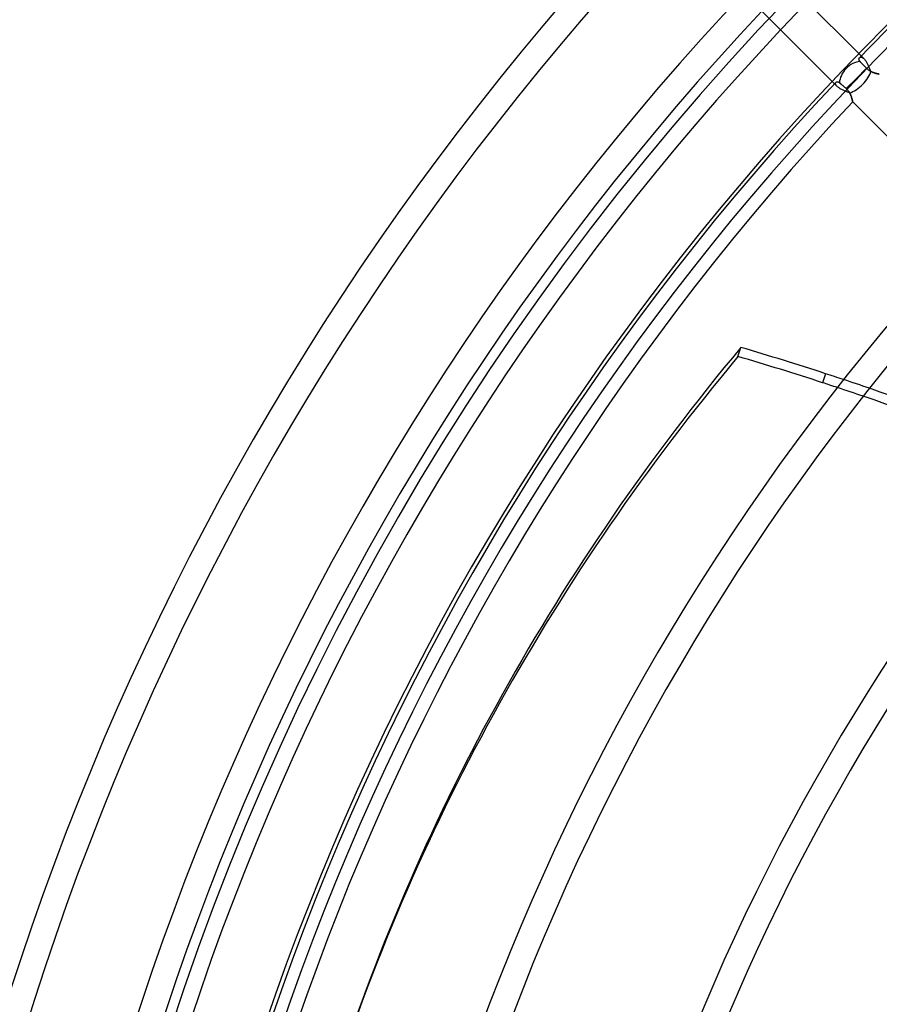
# Model space of a CAD drawing. Header units: millimetres. Extents: x -215 to 215, y -215 to 215.
# Tile 11 of 57: x -166 to -113, y 52 to 113. Entities that reach past the tile are written whole.
import ezdxf

# ---------------------------------------------------------------- set-up
doc = ezdxf.new("R2010")
doc.units = ezdxf.units.MM
doc.layers.add('MAIN-1', color=7, linetype='Continuous')
doc.layers.add('MAIN-2', color=7, linetype='Continuous')

msp = doc.modelspace()

# ---------------------------------------------------------------- linework, layer by layer
at = {"layer": 'MAIN-1'}
for p, q in [((-114.305, 110.943), (-118.981, 115.619)), ((-120.647, 113.922), (-115.949, 109.224)), ((-114.441, 110.759), (-114.439, 110.774)), ((-114.441, 110.743), (-114.441, 110.759)), ((-114.439, 110.726), (-114.441, 110.743)), ((-114.439, 110.774), (-114.436, 110.789)), ((-114.435, 110.709), (-114.439, 110.726)), ((-114.436, 110.789), (-114.431, 110.803)), ((-114.429, 110.691), (-114.435, 110.709)), ((-114.431, 110.803), (-114.425, 110.815)), ((-114.422, 110.673), (-114.429, 110.691)), ((-114.425, 110.815), (-114.417, 110.827)), ((-114.417, 110.827), (-114.408, 110.837)), ((-114.598, 109.555), (-113.971, 110.181)), ((-114.412, 110.655), (-114.422, 110.673)), ((-114.4, 110.636), (-114.412, 110.655)), ((-114.385, 110.618), (-114.4, 110.636)), ((-114.369, 110.599), (-114.385, 110.618)), ((-114.353, 110.583), (-114.369, 110.599)), ((-114.337, 110.566), (-114.353, 110.583)), ((-114.32, 110.548), (-114.337, 110.566)), ((-114.302, 110.529), (-114.32, 110.548)), ((-114.283, 110.509), (-114.302, 110.529)), ((-114.263, 110.488), (-114.283, 110.509)), ((-114.243, 110.467), (-114.263, 110.488)), ((-114.222, 110.444), (-114.243, 110.467)), ((-114.2, 110.422), (-114.222, 110.444)), ((-114.179, 110.4), (-114.2, 110.422)), ((-114.158, 110.378), (-114.179, 110.4)), ((-114.137, 110.355), (-114.158, 110.378)), ((-114.114, 110.331), (-114.137, 110.355)), ((-114.091, 110.307), (-114.114, 110.331)), ((-114.067, 110.282), (-114.091, 110.307)), ((-114.043, 110.256), (-114.067, 110.282)), ((-114.019, 110.231), (-114.043, 110.256)), ((-113.995, 110.206), (-114.019, 110.231)), ((-113.971, 110.181), (-113.995, 110.206)), ((-113.943, 110.152), (-113.971, 110.181)), ((-113.913, 110.125), (-113.943, 110.152)), ((-113.881, 110.099), (-113.913, 110.125)), ((-113.849, 110.074), (-113.881, 110.099)), ((-113.816, 110.051), (-113.849, 110.074)), ((-115.226, 108.927), (-114.598, 109.555)), ((-113.782, 110.029), (-113.816, 110.051)), ((-113.748, 110.009), (-113.782, 110.029)), ((-113.714, 109.991), (-113.748, 110.009)), ((-113.68, 109.974), (-113.714, 109.991)), ((-113.646, 109.958), (-113.68, 109.974)), ((-113.612, 109.944), (-113.646, 109.958)), ((-113.578, 109.93), (-113.612, 109.944)), ((-113.545, 109.918), (-113.578, 109.93)), ((-113.513, 109.907), (-113.545, 109.918)), ((-113.481, 109.896), (-113.513, 109.907)), ((-113.45, 109.886), (-113.481, 109.896)), ((-113.419, 109.878), (-113.45, 109.886)), ((-113.39, 109.87), (-113.419, 109.878)), ((-113.362, 109.862), (-113.39, 109.87)), ((-113.336, 109.855), (-113.362, 109.862)), ((-113.311, 109.85), (-113.336, 109.855)), ((-113.288, 109.844), (-113.311, 109.85)), ((-113.268, 109.839), (-113.288, 109.844)), ((-113.249, 109.835), (-113.268, 109.839)), ((-113.232, 109.832), (-113.249, 109.835)), ((-113.218, 109.829), (-113.232, 109.832)), ((-113.206, 109.826), (-113.218, 109.829)), ((-113.197, 109.825), (-113.206, 109.826)), ((-113.19, 109.823), (-113.197, 109.825)), ((-113.186, 109.822), (-113.19, 109.823)), ((-113.185, 109.822), (-113.186, 109.822)), ((-115.86, 109.318), (-115.851, 109.327)), ((-115.851, 109.327), (-115.841, 109.334)), ((-115.841, 109.334), (-115.83, 109.34)), ((-115.83, 109.34), (-115.818, 109.345)), ((-115.818, 109.345), (-115.805, 109.348)), ((-115.805, 109.348), (-115.792, 109.35)), ((-115.792, 109.35), (-115.777, 109.35)), ((-115.777, 109.35), (-115.762, 109.349)), ((-115.762, 109.349), (-115.746, 109.346)), ((-115.746, 109.346), (-115.73, 109.342)), ((-115.73, 109.342), (-115.714, 109.335)), ((-115.714, 109.335), (-115.697, 109.327)), ((-115.697, 109.327), (-115.679, 109.317)), ((-115.679, 109.317), (-115.662, 109.304)), ((-115.662, 109.304), (-115.645, 109.29)), ((-115.645, 109.29), (-115.628, 109.276)), ((-115.628, 109.276), (-115.611, 109.261)), ((-115.611, 109.261), (-115.594, 109.246)), ((-115.594, 109.246), (-115.576, 109.23)), ((-115.576, 109.23), (-115.556, 109.213)), ((-115.556, 109.213), (-115.536, 109.195)), ((-115.536, 109.195), (-115.514, 109.177)), ((-115.514, 109.177), (-115.492, 109.158)), ((-115.492, 109.158), (-115.469, 109.138)), ((-115.469, 109.138), (-115.447, 109.118)), ((-115.447, 109.118), (-115.424, 109.098)), ((-115.424, 109.098), (-115.402, 109.079)), ((-115.402, 109.079), (-115.378, 109.059)), ((-115.378, 109.059), (-115.354, 109.038)), ((-115.354, 109.038), (-115.329, 109.016)), ((-115.329, 109.016), (-115.304, 108.994)), ((-115.304, 108.994), (-115.278, 108.971)), ((-115.278, 108.971), (-115.252, 108.949)), ((-115.252, 108.949), (-115.226, 108.927)), ((-115.226, 108.927), (-115.199, 108.902)), ((-115.199, 108.902), (-115.172, 108.876)), ((-115.172, 108.876), (-115.147, 108.849)), ((-115.147, 108.849), (-115.123, 108.82)), ((-115.123, 108.82), (-115.1, 108.791)), ((-115.1, 108.791), (-115.078, 108.761)), ((-115.078, 108.761), (-115.057, 108.731)), ((-115.057, 108.731), (-115.038, 108.7)), ((-115.038, 108.7), (-115.02, 108.669)), ((-115.02, 108.669), (-115.003, 108.637)), ((-115.003, 108.637), (-114.987, 108.606)), ((-114.987, 108.606), (-114.973, 108.575)), ((-114.973, 108.575), (-114.959, 108.544)), ((-114.959, 108.544), (-114.946, 108.513)), ((-114.946, 108.513), (-114.934, 108.482)), ((-114.934, 108.482), (-114.923, 108.451)), ((-114.923, 108.451), (-114.912, 108.421)), ((-114.912, 108.421), (-114.903, 108.392)), ((-114.903, 108.392), (-114.894, 108.363)), ((-114.894, 108.363), (-114.885, 108.335)), ((-114.885, 108.335), (-114.878, 108.308)), ((-114.878, 108.308), (-114.87, 108.283)), ((-114.87, 108.283), (-114.864, 108.258)), ((-114.864, 108.258), (-114.858, 108.235)), ((-114.858, 108.235), (-114.853, 108.214)), ((-114.853, 108.214), (-114.848, 108.194)), ((-114.848, 108.194), (-114.844, 108.175)), ((-114.844, 108.175), (-114.84, 108.159)), ((-114.84, 108.159), (-114.837, 108.144)), ((-114.837, 108.144), (-114.834, 108.132)), ((-114.834, 108.132), (-114.832, 108.122)), ((-114.832, 108.122), (-114.83, 108.114)), ((-114.83, 108.114), (-114.829, 108.108)), ((-114.829, 108.108), (-114.828, 108.104)), ((-114.828, 108.104), (-114.828, 108.103)), ((-114.828, 108.103), (-107.203, 100.478)), ((-121.915, 92.384), (-121.733, 92.943)), ((-116.504, 91.321), (-116.685, 90.762))]:
    msp.add_line(p, q, dxfattribs=at)
for radius, start, end in [(175.143, 136.47253, 180.00002), (173.558, 136.56993, 180.00002), (167.218, 136.58477, 180.00002), (159.292, 134.09166, 135.90834), (165.632, 136.64511, 180.00002), (164, 136.66143, 180.00002), (159.292, 136.66407, 180.00002), (157.708, 136.72778, 180.00002), (146.929, 136.85458, 180.00002), (145.345, 136.8748, 180.00002), (134.566, 137.02503, 180.00002), (132.982, 137.04916, 180.00002), (122.204, 137.22998, 180.00002), (120.618, 137.25932, 180.00002)]:
    msp.add_arc((0, 0), radius, start, end, dxfattribs=at)
for centre, major_axis, ratio, start_param, end_param in [((-114.598, 109.555), (-0.841, -0.841), 0.743084, -2.430596, -0.67647), ((45.314, -14.414), (-192.046, 62.399), 0.809017, -0.314159, 0), ((-157.714, -35.51), (-156.772, 50.938), 0.809017, -1.570796, -1.537579), ((45.132, -14.973), (192.046, -62.399), 0.809017, 2.827433, 3.141593), ((-157.895, -36.069), (156.772, -50.938), 0.809017, 1.570796, 1.604014), ((-157.714, -35.51), (-156.772, 50.938), 0.809017, -1.577896, -1.570796), ((-157.895, -36.069), (156.772, -50.938), 0.809017, 1.565001, 1.570796), ((-157.714, -35.51), (-156.772, 50.938), 0.809017, -1.657231, -1.588115), ((-157.895, -36.069), (156.772, -50.938), 0.809017, 1.485757, 1.554794)]:
    msp.add_ellipse(centre, major_axis=major_axis, ratio=ratio, start_param=start_param, end_param=end_param, dxfattribs=at)
at = {"layer": 'MAIN-2'}
for p, q in [((-114.408, 110.837), (-114.399, 110.845)), ((-114.399, 110.845), (-114.39, 110.852)), ((-114.39, 110.852), (-114.379, 110.858)), ((-114.379, 110.858), (-114.367, 110.863)), ((-114.367, 110.863), (-114.355, 110.867)), ((-114.355, 110.867), (-114.342, 110.869)), ((-114.342, 110.869), (-114.328, 110.87)), ((-114.328, 110.87), (-114.314, 110.87)), ((-114.314, 110.87), (-114.299, 110.868)), ((-114.127, 110.765), (-114.305, 110.943)), ((-114.299, 110.868), (-114.283, 110.865)), ((-114.283, 110.865), (-114.267, 110.86)), ((-114.267, 110.86), (-114.251, 110.854)), ((-114.251, 110.854), (-114.234, 110.846)), ((-114.234, 110.846), (-114.217, 110.836)), ((-114.217, 110.836), (-114.199, 110.825)), ((-114.199, 110.825), (-114.181, 110.812)), ((-114.181, 110.812), (-114.163, 110.798)), ((-114.163, 110.798), (-114.145, 110.782)), ((-114.145, 110.782), (-114.127, 110.765)), ((-114.127, 110.765), (-114.101, 110.737)), ((-114.101, 110.737), (-114.076, 110.707)), ((-114.076, 110.707), (-114.05, 110.675)), ((-114.05, 110.675), (-114.025, 110.64)), ((-114.025, 110.64), (-114, 110.602)), ((-114, 110.602), (-113.976, 110.563)), ((-113.976, 110.563), (-113.953, 110.522)), ((-113.953, 110.522), (-113.93, 110.48)), ((-113.93, 110.48), (-113.907, 110.437)), ((-113.907, 110.437), (-113.885, 110.392)), ((-113.885, 110.392), (-113.864, 110.347)), ((-113.864, 110.347), (-113.843, 110.301)), ((-113.843, 110.301), (-113.823, 110.255)), ((-113.823, 110.255), (-113.803, 110.209)), ((-113.803, 110.209), (-113.783, 110.164)), ((-113.783, 110.164), (-113.764, 110.118)), ((-113.764, 110.118), (-113.744, 110.074)), ((-113.744, 110.074), (-113.725, 110.03)), ((-113.725, 110.03), (-113.705, 109.987)), ((-113.705, 109.987), (-113.665, 109.967)), ((-113.665, 109.967), (-113.624, 109.949)), ((-113.624, 109.949), (-113.584, 109.933)), ((-113.584, 109.933), (-113.544, 109.918)), ((-113.544, 109.918), (-113.505, 109.904)), ((-113.505, 109.904), (-113.467, 109.892)), ((-113.467, 109.892), (-113.43, 109.881)), ((-113.43, 109.881), (-113.395, 109.871)), ((-113.395, 109.871), (-113.362, 109.862)), ((-113.362, 109.862), (-113.33, 109.854)), ((-113.33, 109.854), (-113.302, 109.847)), ((-113.302, 109.847), (-113.276, 109.841)), ((-113.276, 109.841), (-113.252, 109.836)), ((-113.252, 109.836), (-113.232, 109.832)), ((-113.232, 109.832), (-113.215, 109.828)), ((-113.215, 109.828), (-113.202, 109.826)), ((-113.202, 109.826), (-113.192, 109.824)), ((-113.192, 109.824), (-113.186, 109.823)), ((-113.186, 109.823), (-113.185, 109.822)), ((-115.949, 109.224), (-115.79, 109.066)), ((-115.887, 109.254), (-115.885, 109.269)), ((-115.887, 109.238), (-115.887, 109.254)), ((-115.885, 109.221), (-115.887, 109.238)), ((-115.885, 109.269), (-115.881, 109.283)), ((-115.881, 109.203), (-115.885, 109.221)), ((-115.881, 109.283), (-115.876, 109.296)), ((-115.874, 109.185), (-115.881, 109.203)), ((-115.876, 109.296), (-115.869, 109.308)), ((-115.866, 109.166), (-115.874, 109.185)), ((-115.869, 109.308), (-115.86, 109.318)), ((-115.855, 109.147), (-115.866, 109.166)), ((-115.842, 109.127), (-115.855, 109.147)), ((-115.827, 109.107), (-115.842, 109.127)), ((-115.81, 109.086), (-115.827, 109.107)), ((-115.79, 109.066), (-115.81, 109.086)), ((-115.764, 109.041), (-115.79, 109.066)), ((-115.735, 109.016), (-115.764, 109.041)), ((-115.703, 108.992), (-115.735, 109.016)), ((-115.669, 108.968), (-115.703, 108.992)), ((-115.632, 108.944), (-115.669, 108.968)), ((-115.593, 108.921), (-115.632, 108.944)), ((-115.552, 108.898), (-115.593, 108.921)), ((-115.51, 108.876), (-115.552, 108.898)), ((-115.466, 108.854), (-115.51, 108.876)), ((-115.421, 108.833), (-115.466, 108.854)), ((-115.376, 108.813), (-115.421, 108.833)), ((-115.33, 108.793), (-115.376, 108.813)), ((-115.284, 108.773), (-115.33, 108.793)), ((-115.238, 108.755), (-115.284, 108.773)), ((-115.192, 108.736), (-115.238, 108.755)), ((-115.147, 108.718), (-115.192, 108.736)), ((-115.103, 108.701), (-115.147, 108.718)), ((-115.06, 108.683), (-115.103, 108.701)), ((-115.018, 108.665), (-115.06, 108.683)), ((-114.999, 108.63), (-115.018, 108.665)), ((-114.982, 108.594), (-114.999, 108.63)), ((-114.965, 108.559), (-114.982, 108.594)), ((-114.951, 108.524), (-114.965, 108.559)), ((-114.937, 108.489), (-114.951, 108.524)), ((-114.924, 108.455), (-114.937, 108.489)), ((-114.912, 108.421), (-114.924, 108.455)), ((-114.901, 108.388), (-114.912, 108.421)), ((-114.891, 108.356), (-114.901, 108.388)), ((-114.882, 108.325), (-114.891, 108.356)), ((-114.874, 108.295), (-114.882, 108.325)), ((-114.866, 108.267), (-114.874, 108.295)), ((-114.859, 108.241), (-114.866, 108.267)), ((-114.853, 108.216), (-114.859, 108.241)), ((-114.848, 108.193), (-114.853, 108.216)), ((-114.843, 108.173), (-114.848, 108.193)), ((-114.839, 108.155), (-114.843, 108.173)), ((-114.835, 108.139), (-114.839, 108.155)), ((-114.833, 108.126), (-114.835, 108.139)), ((-114.83, 108.116), (-114.833, 108.126)), ((-114.829, 108.109), (-114.83, 108.116)), ((-114.828, 108.105), (-114.829, 108.109)), ((-114.828, 108.103), (-114.828, 108.105))]:
    msp.add_line(p, q, dxfattribs=at)
for radius, start, end in [(165, 0, 180.00002), (159.5, 89.99998, 179.99998), (158.5, 89.99998, 179.99998), (164, 135.83065, 136.66143)]:
    msp.add_arc((0, 0), radius, start, end, dxfattribs=at)
for centre, major_axis, ratio, start_param, end_param in [((-114.598, 109.555), (-0.841, -0.841), 0.445174, 0.678116, 2.478344), ((-157.714, -35.51), (-156.772, 50.938), 0.809017, -1.588115, -1.577896), ((-157.895, -36.069), (156.772, -50.938), 0.809017, 1.554794, 1.565001)]:
    msp.add_ellipse(centre, major_axis=major_axis, ratio=ratio, start_param=start_param, end_param=end_param, dxfattribs=at)

doc.saveas('drawing.dxf')
